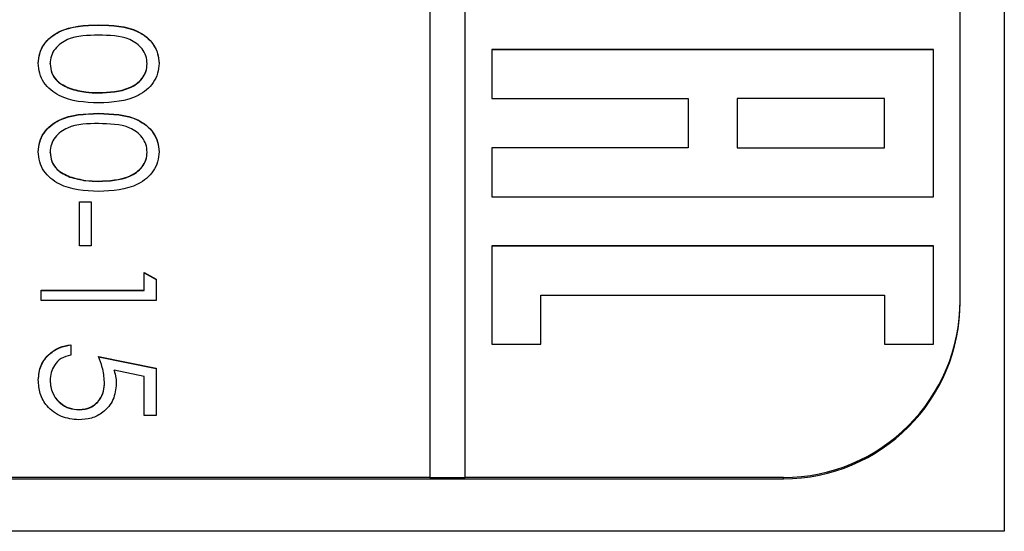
# Model space of a CAD drawing. Header units: millimetres. Extents: x 248 to 1443, y 143 to 1099.
# Tile 10 of 26: x 1349.97 to 1361.11, y 600.54 to 606.32. Entities that reach past the tile are written whole.
import ezdxf

# ---------------------------------------------------------------- set-up
doc = ezdxf.new("R2010")
doc.units = ezdxf.units.MM

msp = doc.modelspace()

# ---------------------------------------------------------------- linework, layer by layer
at = {"color": 7, "linetype": 'Continuous', "lineweight": 25}
for p, q in [((1361.113, 641.535), (1361.113, 600.535)), ((1354.613, 641.126), (1354.613, 601.145)), ((1355.013, 601.145), (1355.013, 641.126)), ((1360.613, 603.144), (1360.613, 639.127)), ((1350.863, 606.256), (1350.863, 606.259)), ((1360.313, 605.981), (1355.313, 605.981)), ((1355.313, 605.981), (1355.313, 605.426)), ((1360.313, 605.978), (1355.313, 605.978)), ((1360.313, 604.316), (1360.313, 605.981)), ((1350.313, 605.818), (1350.313, 605.821)), ((1351.413, 605.818), (1351.413, 605.821)), ((1350.536, 605.539), (1350.536, 605.542)), ((1350.863, 605.49), (1350.863, 605.493)), ((1355.313, 605.426), (1357.535, 605.426)), ((1357.535, 605.426), (1357.535, 604.871)), ((1358.091, 605.426), (1358.091, 604.871)), ((1359.758, 605.426), (1358.091, 605.426)), ((1359.758, 604.871), (1359.758, 605.426)), ((1350.863, 605.256), (1350.863, 605.26)), ((1357.535, 604.871), (1355.313, 604.871)), ((1355.313, 604.871), (1355.313, 604.316)), ((1357.535, 604.868), (1355.313, 604.868)), ((1357.535, 604.868), (1357.535, 604.871)), ((1358.091, 604.868), (1358.091, 604.871)), ((1358.091, 604.871), (1359.758, 604.871)), ((1358.091, 604.868), (1359.758, 604.868)), ((1359.758, 604.868), (1359.758, 604.871)), ((1350.313, 604.818), (1350.313, 604.821)), ((1351.413, 604.818), (1351.413, 604.821)), ((1350.536, 604.539), (1350.536, 604.542)), ((1350.863, 604.49), (1350.863, 604.493)), ((1355.313, 604.316), (1360.313, 604.316)), ((1350.647, 603.76), (1350.647, 604.26)), ((1350.647, 604.26), (1350.78, 604.26)), ((1350.647, 604.257), (1350.78, 604.257)), ((1350.78, 604.26), (1350.78, 603.76)), ((1350.78, 603.76), (1350.647, 603.76)), ((1360.313, 603.76), (1355.313, 603.76)), ((1355.313, 603.76), (1355.313, 602.65)), ((1360.313, 603.757), (1355.313, 603.757)), ((1360.313, 602.65), (1360.313, 603.76)), ((1351.38, 603.26), (1351.38, 603.46)), ((1351.38, 603.46), (1351.513, 603.384)), ((1351.38, 603.457), (1351.513, 603.381)), ((1351.513, 603.384), (1351.513, 603.144)), ((1350.213, 603.26), (1351.38, 603.26)), ((1350.213, 603.144), (1350.213, 603.26)), ((1350.213, 603.257), (1351.38, 603.257)), ((1351.38, 603.257), (1351.38, 603.26)), ((1355.869, 602.65), (1355.869, 603.205)), ((1355.869, 603.205), (1359.758, 603.205)), ((1359.758, 603.205), (1359.758, 602.65)), ((1351.513, 603.144), (1350.213, 603.144)), ((1360.613, 603.128), (1360.613, 603.144)), ((1350.547, 602.644), (1350.547, 602.527)), ((1355.313, 602.65), (1355.869, 602.65)), ((1359.758, 602.65), (1360.313, 602.65)), ((1350.863, 602.511), (1351.513, 602.378)), ((1350.863, 602.508), (1351.513, 602.374)), ((1351.38, 602.286), (1351.038, 602.356)), ((1351.038, 602.353), (1351.038, 602.356)), ((1351.513, 602.378), (1351.513, 601.844)), ((1350.313, 602.238), (1350.313, 602.241)), ((1350.93, 602.221), (1350.93, 602.224)), ((1351.38, 601.844), (1351.38, 602.286)), ((1350.643, 601.908), (1350.643, 601.911)), ((1351.513, 601.844), (1351.38, 601.844)), ((1342.613, 601.145), (1354.613, 601.145)), ((1342.613, 601.129), (1358.613, 601.129)), ((1354.613, 601.142), (1354.613, 601.145)), ((1354.613, 601.142), (1355.013, 601.142)), ((1355.013, 601.145), (1358.613, 601.145)), ((1355.013, 601.142), (1355.013, 601.145)), ((1358.613, 601.129), (1358.613, 601.145)), ((1361.113, 600.535), (1340.113, 600.535))]:
    msp.add_line(p, q, dxfattribs=at)
for centre in [(1358.614, 603.144), (1358.614, 603.129)]:
    msp.add_arc(centre, 2, 269.9863, 359.9863, dxfattribs=at)
for points, knots in [([(1350.18, 605.825), (1350.183, 605.863), (1350.189, 605.938), (1350.257, 606.076), (1350.476, 606.247), (1350.708, 606.254), (1350.863, 606.259)], [0, 0, 0, 0, 0.125551, 0.25109, 0.50025, 1, 1, 1, 1]), ([(1350.18, 605.822), (1350.183, 605.859), (1350.189, 605.935), (1350.257, 606.073), (1350.476, 606.244), (1350.708, 606.251), (1350.863, 606.256)], [0, 0, 0, 0, 0.125551, 0.25109, 0.50025, 1, 1, 1, 1]), ([(1350.863, 606.259), (1351.018, 606.254), (1351.212, 606.248), (1351.407, 606.127), (1351.485, 606.042), (1351.537, 605.939), (1351.543, 605.863), (1351.547, 605.825)], [0, 0, 0, 0, 0.498702, 0.624177, 0.749467, 0.874745, 1, 1, 1, 1]), ([(1350.863, 606.256), (1351.018, 606.251), (1351.212, 606.245), (1351.407, 606.124), (1351.485, 606.039), (1351.537, 605.935), (1351.543, 605.859), (1351.547, 605.822)], [0, 0, 0, 0, 0.498702, 0.624177, 0.749467, 0.874745, 1, 1, 1, 1]), ([(1350.863, 606.142), (1350.742, 606.141), (1350.56, 606.14), (1350.382, 606.015), (1350.323, 605.91), (1350.316, 605.85), (1350.313, 605.821)], [0, 0, 0, 0, 0.500291, 0.749086, 0.874606, 1, 1, 1, 1]), ([(1351.413, 605.821), (1351.41, 605.85), (1351.404, 605.91), (1351.359, 605.989), (1351.295, 606.052), (1351.136, 606.138), (1350.985, 606.141), (1350.863, 606.142)], [0, 0, 0, 0, 0.125139, 0.250418, 0.375519, 0.500847, 1, 1, 1, 1]), ([(1350.863, 605.376), (1350.707, 605.383), (1350.473, 605.394), (1350.257, 605.571), (1350.189, 605.71), (1350.183, 605.786), (1350.18, 605.825)], [0, 0, 0, 0, 0.499407, 0.748743, 0.874372, 1, 1, 1, 1]), ([(1350.313, 605.821), (1350.318, 605.785), (1350.327, 605.714), (1350.401, 605.605), (1350.485, 605.566), (1350.536, 605.542)], [0, 0, 0, 0, 0.2802572, 0.5607811, 1, 1, 1, 1]), ([(1350.313, 605.818), (1350.318, 605.782), (1350.327, 605.711), (1350.401, 605.601), (1350.485, 605.563), (1350.536, 605.539)], [0, 0, 0, 0, 0.280257, 0.560781, 1, 1, 1, 1]), ([(1351.547, 605.825), (1351.543, 605.786), (1351.537, 605.71), (1351.47, 605.57), (1351.253, 605.395), (1351.019, 605.384), (1350.863, 605.376)], [0, 0, 0, 0, 0.1256001, 0.2511969, 0.5005813, 1, 1, 1, 1]), ([(1350.863, 605.493), (1350.984, 605.498), (1351.165, 605.505), (1351.343, 605.626), (1351.404, 605.731), (1351.41, 605.791), (1351.413, 605.821)], [0, 0, 0, 0, 0.500072, 0.749021, 0.874598, 1, 1, 1, 1]), ([(1350.863, 605.49), (1350.984, 605.494), (1351.165, 605.502), (1351.343, 605.623), (1351.404, 605.728), (1351.41, 605.788), (1351.413, 605.818)], [0, 0, 0, 0, 0.5000715, 0.7490206, 0.8745985, 1, 1, 1, 1]), ([(1350.536, 605.542), (1350.596, 605.525), (1350.703, 605.496), (1350.814, 605.494), (1350.863, 605.493)], [0, 0, 0, 0, 0.559599, 1, 1, 1, 1]), ([(1350.536, 605.539), (1350.596, 605.522), (1350.703, 605.493), (1350.814, 605.491), (1350.863, 605.49)], [0, 0, 0, 0, 0.559599, 1, 1, 1, 1]), ([(1350.18, 604.825), (1350.183, 604.863), (1350.189, 604.939), (1350.257, 605.077), (1350.476, 605.247), (1350.708, 605.255), (1350.863, 605.26)], [0, 0, 0, 0, 0.125551, 0.25109, 0.50025, 1, 1, 1, 1]), ([(1350.18, 604.822), (1350.183, 604.86), (1350.189, 604.936), (1350.257, 605.074), (1350.476, 605.244), (1350.708, 605.252), (1350.863, 605.256)], [0, 0, 0, 0, 0.125551, 0.25109, 0.50025, 1, 1, 1, 1]), ([(1350.863, 605.26), (1351.018, 605.254), (1351.212, 605.248), (1351.407, 605.127), (1351.485, 605.043), (1351.537, 604.939), (1351.543, 604.863), (1351.547, 604.825)], [0, 0, 0, 0, 0.498702, 0.624177, 0.749467, 0.874745, 1, 1, 1, 1]), ([(1350.863, 605.256), (1351.018, 605.251), (1351.212, 605.245), (1351.407, 605.124), (1351.485, 605.04), (1351.537, 604.936), (1351.543, 604.86), (1351.547, 604.822)], [0, 0, 0, 0, 0.498702, 0.624177, 0.749467, 0.874745, 1, 1, 1, 1]), ([(1350.863, 605.143), (1350.742, 605.142), (1350.56, 605.141), (1350.382, 605.016), (1350.323, 604.91), (1350.316, 604.851), (1350.313, 604.821)], [0, 0, 0, 0, 0.500291, 0.749086, 0.874606, 1, 1, 1, 1]), ([(1351.413, 604.821), (1351.41, 604.851), (1351.404, 604.911), (1351.359, 604.99), (1351.295, 605.053), (1351.136, 605.139), (1350.985, 605.141), (1350.863, 605.143)], [0, 0, 0, 0, 0.1251388, 0.2504182, 0.3755189, 0.5008471, 1, 1, 1, 1]), ([(1350.863, 604.377), (1350.707, 604.384), (1350.473, 604.395), (1350.257, 604.571), (1350.189, 604.71), (1350.183, 604.787), (1350.18, 604.825)], [0, 0, 0, 0, 0.4994065, 0.7487427, 0.8743724, 1, 1, 1, 1]), ([(1350.313, 604.821), (1350.318, 604.786), (1350.327, 604.715), (1350.401, 604.605), (1350.485, 604.566), (1350.536, 604.542)], [0, 0, 0, 0, 0.280257, 0.560781, 1, 1, 1, 1]), ([(1350.313, 604.818), (1350.318, 604.783), (1350.327, 604.712), (1350.401, 604.602), (1350.485, 604.563), (1350.536, 604.539)], [0, 0, 0, 0, 0.280257, 0.560781, 1, 1, 1, 1]), ([(1351.547, 604.825), (1351.543, 604.787), (1351.537, 604.71), (1351.47, 604.571), (1351.253, 604.395), (1351.019, 604.384), (1350.863, 604.377)], [0, 0, 0, 0, 0.1256001, 0.2511969, 0.5005813, 1, 1, 1, 1]), ([(1350.863, 604.493), (1350.984, 604.498), (1351.165, 604.505), (1351.343, 604.627), (1351.404, 604.732), (1351.41, 604.791), (1351.413, 604.821)], [0, 0, 0, 0, 0.500072, 0.749021, 0.874598, 1, 1, 1, 1]), ([(1350.863, 604.49), (1350.984, 604.495), (1351.165, 604.502), (1351.343, 604.624), (1351.404, 604.729), (1351.41, 604.788), (1351.413, 604.818)], [0, 0, 0, 0, 0.5000715, 0.7490206, 0.8745985, 1, 1, 1, 1]), ([(1350.536, 604.542), (1350.596, 604.526), (1350.703, 604.496), (1350.814, 604.494), (1350.863, 604.493)], [0, 0, 0, 0, 0.559599, 1, 1, 1, 1]), ([(1350.536, 604.539), (1350.596, 604.523), (1350.703, 604.493), (1350.814, 604.491), (1350.863, 604.49)], [0, 0, 0, 0, 0.559599, 1, 1, 1, 1]), ([(1350.18, 602.248), (1350.186, 602.303), (1350.197, 602.415), (1350.296, 602.541), (1350.418, 602.619), (1350.504, 602.636), (1350.547, 602.644)], [0, 0, 0, 0, 0.279625, 0.559019, 0.77938, 1, 1, 1, 1]), ([(1350.18, 602.245), (1350.186, 602.3), (1350.197, 602.412), (1350.296, 602.538), (1350.418, 602.615), (1350.504, 602.632), (1350.547, 602.641)], [0, 0, 0, 0, 0.279625, 0.559019, 0.77938, 1, 1, 1, 1]), ([(1350.547, 602.527), (1350.51, 602.517), (1350.436, 602.497), (1350.362, 602.418), (1350.321, 602.33), (1350.316, 602.27), (1350.313, 602.241)], [0, 0, 0, 0, 0.28005, 0.559166, 0.779583, 1, 1, 1, 1]), ([(1350.93, 602.224), (1350.924, 602.28), (1350.914, 602.378), (1350.879, 602.47), (1350.863, 602.511)], [0, 0, 0, 0, 0.559416, 1, 1, 1, 1]), ([(1351.038, 602.356), (1351.046, 602.328), (1351.06, 602.278), (1351.062, 602.226), (1351.063, 602.203)], [0, 0, 0, 0, 0.560064, 1, 1, 1, 1]), ([(1351.038, 602.353), (1351.046, 602.325), (1351.06, 602.275), (1351.062, 602.223), (1351.063, 602.2)], [0, 0, 0, 0, 0.560064, 1, 1, 1, 1]), ([(1350.638, 601.794), (1350.571, 601.802), (1350.436, 601.817), (1350.279, 601.934), (1350.192, 602.088), (1350.184, 602.195), (1350.18, 602.248)], [0, 0, 0, 0, 0.279864, 0.559271, 0.779424, 1, 1, 1, 1]), ([(1350.313, 602.241), (1350.319, 602.192), (1350.33, 602.095), (1350.419, 601.986), (1350.528, 601.92), (1350.605, 601.914), (1350.643, 601.911)], [0, 0, 0, 0, 0.279617, 0.559357, 0.779559, 1, 1, 1, 1]), ([(1350.313, 602.238), (1350.319, 602.189), (1350.33, 602.092), (1350.419, 601.983), (1350.528, 601.917), (1350.605, 601.911), (1350.643, 601.908)], [0, 0, 0, 0, 0.279617, 0.559357, 0.779559, 1, 1, 1, 1]), ([(1351.063, 602.203), (1351.057, 602.141), (1351.043, 602.017), (1350.926, 601.88), (1350.784, 601.804), (1350.687, 601.798), (1350.638, 601.794)], [0, 0, 0, 0, 0.279688, 0.559025, 0.779292, 1, 1, 1, 1]), ([(1350.643, 601.911), (1350.688, 601.916), (1350.778, 601.926), (1350.875, 602.013), (1350.924, 602.119), (1350.928, 602.189), (1350.93, 602.224)], [0, 0, 0, 0, 0.279539, 0.558617, 0.779047, 1, 1, 1, 1]), ([(1350.643, 601.908), (1350.688, 601.913), (1350.778, 601.922), (1350.875, 602.01), (1350.924, 602.116), (1350.928, 602.186), (1350.93, 602.221)], [0, 0, 0, 0, 0.279539, 0.558617, 0.779047, 1, 1, 1, 1])]:
    msp.add_open_spline(points, degree=3, knots=knots, dxfattribs=at)

doc.saveas('drawing.dxf')
